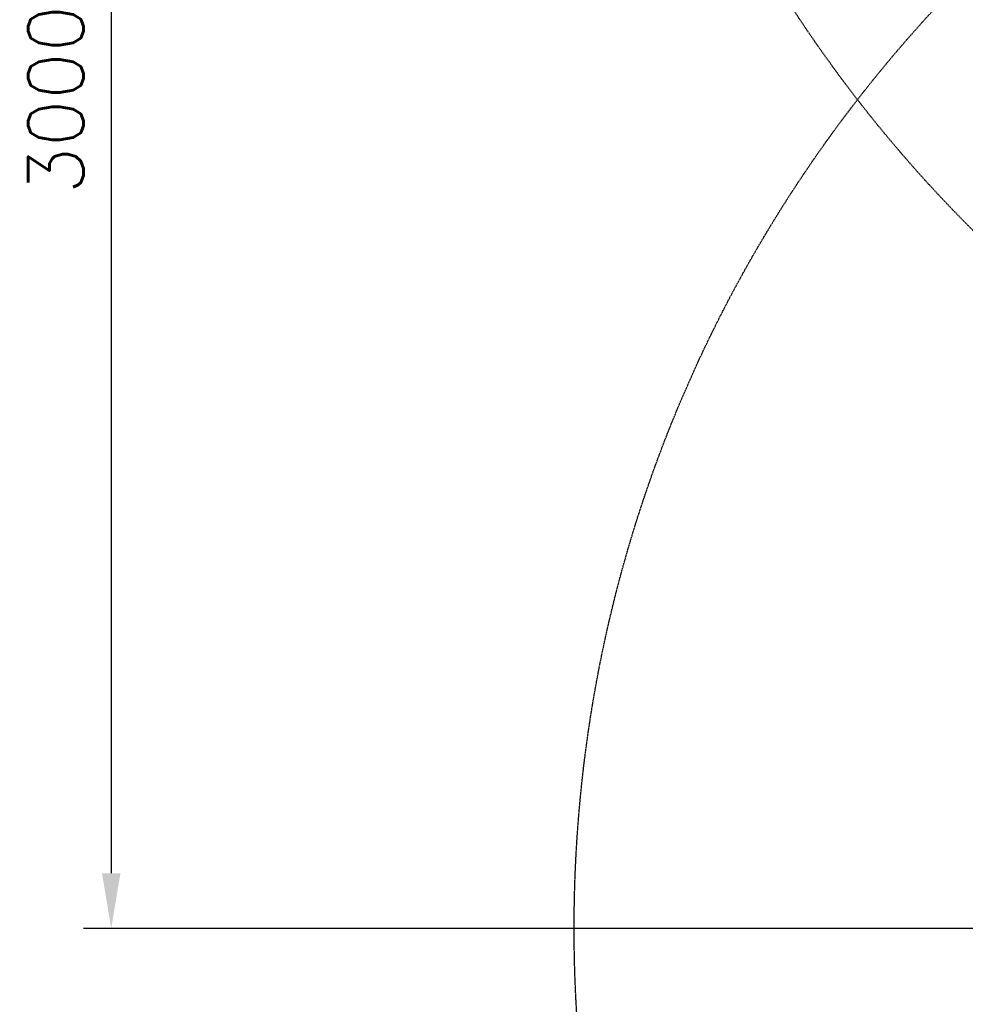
# Model space of a CAD drawing. Header units: millimetres. Extents: x -1753 to 37187, y -1972 to 14840.
# Tile 21 of 128: x -1753 to -42, y 6193 to 7975. Entities that reach past the tile are written whole.
import ezdxf

# ---------------------------------------------------------------- set-up
doc = ezdxf.new("R2010")
doc.units = ezdxf.units.MM
doc.header["$LTSCALE"] = 2
doc.header["$MEASUREMENT"] = 0
doc.header["$PDMODE"] = 3
doc.linetypes.add('DASHED', pattern=[0.75, 0.5, -0.25])
doc.linetypes.add('HIDDEN', pattern=[0.375, 0.25, -0.125])
doc.layers.add('FIRE-SPKLR-EQP', color=1, linetype='Continuous', true_color=0xff0000)
doc.layers.add('FIRE-SPKLR-EQP-MPA-12SM-C', color=3, linetype='HIDDEN', true_color=0x00ff00)
doc.styles.add('Romans', font='Romans.shx')
doc.dimstyles.new('Closed_filled-Romans-100', dxfattribs={"dimtxt": 100, "dimasz": 100, "dimexe": 50, "dimexo": 50, "dimgap": 50, "dimtad": 1, "dimdec": 0, "dimzin": 0, "dimdsep": 46, "dimtxsty": 'Romans', "dimcen": 0.09, "dimadec": 0, "dimazin": 0, "dimtfac": 1, "dimtdec": 0, "dimtofl": 0, "dimtmove": 0, "dimatfit": 3, "dimfxl": 1, "dimtolj": 1, "dimtzin": 0, "dimarcsym": 0})

# ---------------------------------------------------------------- blocks, each defined once
blk = doc.blocks.new('SPKLR-EQP-PENDENT-68C')
at = {"layer": 'FIRE-SPKLR-EQP-MPA-12SM-C', "linetype": 'DASHED'}
blk.add_circle((0, 0), 2450, dxfattribs=at)
blk = doc.blocks.new('*D76')
at = {"color": 0, "lineweight": -2, "transparency": 16777216}
for p, q in [((1650, 9330), (-1637.7, 9330)), ((-1587.7, 9230), (-1587.7, 6430)), ((1650, 6330), (-1637.7, 6330))]:
    blk.add_line(p, q, dxfattribs=at)
at = {"color": 0, "lineweight": -3, "transparency": 16777216}
for points in [[(-1604.4, 9230), (-1571, 9230), (-1587.7, 9330)], [(-1604.4, 6430), (-1571, 6430), (-1587.7, 6330)]]:
    blk.add_solid(points, dxfattribs=at)
at = {"layer": 'Defpoints', "color": 0, "lineweight": -3, "transparency": 16777216}
for p in [(1700, 9330), (-1587.7, 6330), (1700, 6330)]:
    blk.add_point(p, dxfattribs=at)
at = {"color": 0, "transparency": 16777216, "insert": (-1687.7, 7830), "char_height": 100, "attachment_point": 5, "rotation": 90, "style": 'Romans'}
blk.add_mtext('\\A1;3000', dxfattribs=at)

msp = doc.modelspace()

# ---------------------------------------------------------------- block references
at = {"layer": 'FIRE-SPKLR-EQP'}
for p in [(1700, 9330), (1700, 6330)]:
    msp.add_blockref('SPKLR-EQP-PENDENT-68C', p, dxfattribs=at)

# ---------------------------------------------------------------- dimensions: what is measured, and where the dimension line sits
dim = msp.add_linear_dim(base=(-1587.7, 6330), p1=(1700, 9330), p2=(1700, 6330), angle=90, dimstyle='Closed_filled-Romans-100')
dim.commit()
dim.dimension.update_dxf_attribs({"geometry": '*D76', "text_midpoint": (-1587.7, 7830), "dimtype": 160})

doc.saveas('drawing.dxf')
